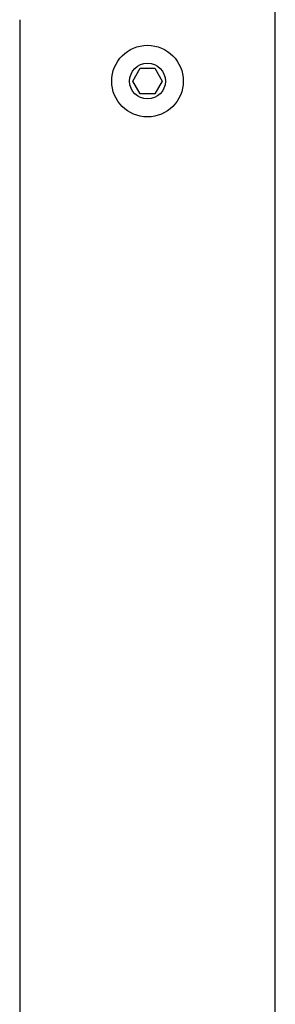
# Model space of a CAD drawing. Header units: millimetres. Extents: x 311 to 814, y 82 to 470.
# Tile 15 of 46: x 511 to 516, y 304 to 324. Entities that reach past the tile are written whole.
import ezdxf

# ---------------------------------------------------------------- set-up
doc = ezdxf.new("R2010")
doc.units = ezdxf.units.MM
for name, color, linetype in [('Livello3', 7, 'Continuous'), ('TUBO_ANTERIORE_5', 7, 'Continuous'), ('VITE_M8_X70_BUTT', 7, 'Continuous')]:
    doc.layers.add(name, color=color, linetype=linetype)

# ---------------------------------------------------------------- blocks, each defined once
blk = doc.blocks.new('SE1')
at = {"layer": 'TUBO_ANTERIORE_5', "color": 7, "linetype": 'Continuous'}
for p, q in [((119.703, 247.286), (119.703, 289.786)), ((114.703, 283.786), (114.703, 253.286))]:
    blk.add_line(p, q, dxfattribs=at)
at = {"layer": 'VITE_M8_X70_BUTT', "color": 7, "linetype": 'Continuous'}
for p, q in [((116.914, 282.586), (117.059, 282.836)), ((117.059, 282.836), (117.347, 282.836)), ((117.347, 282.836), (117.492, 282.586)), ((117.059, 282.336), (116.914, 282.586)), ((117.492, 282.586), (117.347, 282.336)), ((117.347, 282.336), (117.059, 282.336))]:
    blk.add_line(p, q, dxfattribs=at)
for radius in [0.7, 0.35]:
    blk.add_circle((117.203, 282.586), radius, dxfattribs=at)

msp = doc.modelspace()

# ---------------------------------------------------------------- block references
at = {"layer": 'Livello3'}
msp.add_blockref('SE1', (396.1321, 39.8186), dxfattribs=at)

doc.saveas('drawing.dxf')
